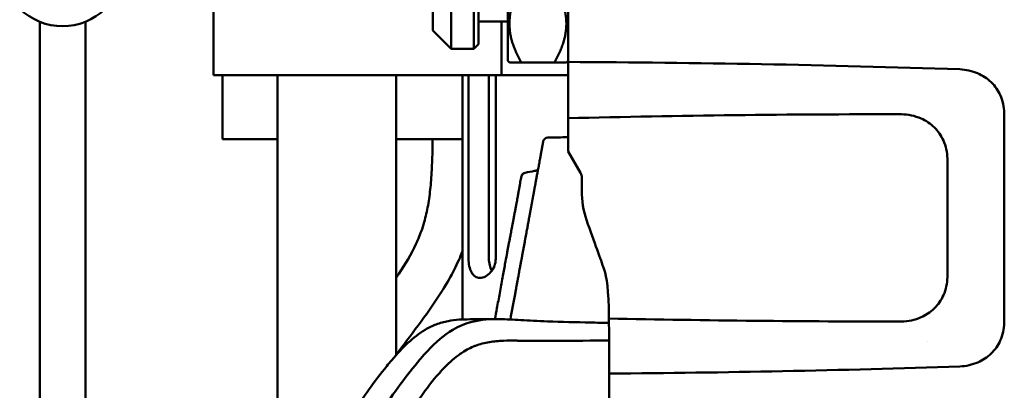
# Model space of a CAD drawing. Header units: millimetres. Extents: x 0 to 6049, y -120 to 1682.
# Tile 119 of 256: x 622 to 730, y 1436 to 1477. Entities that reach past the tile are written whole.
import ezdxf

# ---------------------------------------------------------------- set-up
doc = ezdxf.new("R2010")
doc.units = ezdxf.units.MM
doc.header["$LTSCALE"] = 2
doc.layers.add('Sichtbar (ISO)', color=7, linetype='Continuous', lineweight=50)

msp = doc.modelspace()

# ---------------------------------------------------------------- linework, layer by layer
at = {"layer": 'Sichtbar (ISO)'}
for p, q in [((643.523, 1470.491), (643.523, 1497.491)), ((682.319, 1495.37), (682.319, 1471.927)), ((675.719, 1488.685), (675.719, 1472.055)), ((669.519, 1487.37), (669.519, 1473.37)), ((672.019, 1473.37), (672.019, 1487.37)), ((672.519, 1486.87), (672.519, 1473.87)), ((667.519, 1475.37), (667.519, 1485.37)), ((624.523, 1432.673), (624.523, 1476.329)), ((629.523, 1476.329), (629.523, 1432.673)), ((675.719, 1476.37), (672.519, 1476.37)), ((675.023, 1476.37), (675.023, 1470.491)), ((667.519, 1475.37), (669.519, 1473.37)), ((672.519, 1473.87), (672.019, 1473.37)), ((672.019, 1473.37), (669.519, 1473.37)), ((675.719, 1472.055), (675.904, 1471.87)), ((677.219, 1471.87), (675.904, 1471.87)), ((677.219, 1471.87), (680.819, 1471.87)), ((682.134, 1471.87), (680.819, 1471.87)), ((682.319, 1472.055), (682.134, 1471.87)), ((643.523, 1470.491), (646.523, 1470.491)), ((644.523, 1470.491), (644.523, 1463.491)), ((646.523, 1470.491), (661.396, 1470.491)), ((650.523, 1470.491), (650.523, 1402.724)), ((663.517, 1470.491), (661.396, 1470.491)), ((674.145, 1470.491), (663.517, 1470.491)), ((663.523, 1470.491), (663.523, 1439.872)), ((670.773, 1443.759), (670.773, 1470.491)), ((671.439, 1450.4), (671.439, 1470.491)), ((673.667, 1470.491), (673.667, 1450.4)), ((675.023, 1470.491), (674.145, 1470.491)), ((674.409, 1450.4), (674.409, 1470.491)), ((675.023, 1470.491), (678.023, 1470.491)), ((678.023, 1470.491), (682.319, 1470.491)), ((730.042, 1466.347), (730.042, 1443.393)), ((682.319, 1462.15), (682.319, 1465.775)), ((644.523, 1463.491), (648.523, 1463.491)), ((648.523, 1463.491), (650.523, 1463.491)), ((663.523, 1463.491), (670.773, 1463.491)), ((679.608, 1463.246), (679.524, 1462.795)), ((683.685, 1459.784), (682.319, 1462.15)), ((723.819, 1461.37), (723.819, 1448.37)), ((683.819, 1459.284), (683.819, 1457.839)), ((673.851, 1441.3), (673.851, 1441.3)), ((675.579, 1441.436), (675.579, 1441.436)), ((721.593, 1441.37), (721.596, 1441.37)), ((670.773, 1440.15), (670.773, 1440.151))]:
    msp.add_line(p, q, dxfattribs=at)
for centre, radius, start, end in [((627.023, 1482.491), 6.65, 225.17202, 314.82798), ((680.015, 1462.703), 0.5, 169.38372, 174.94731), ((680.1, 1463.154), 0.5, 91.10284, 169.38473), ((682.819, 1459.284), 1, 0, 30), ((693.819, 1457.839), 10, 180, 198.66688)]:
    msp.add_arc(centre, radius, start, end, dxfattribs=at)
for centre, major_axis, ratio, start_param, end_param in [((677.486, 1458.076), (-0.492, 0.091), 0.9608928, 6.2534648, 6.2831853), ((676.201, 1451.278), (-0.492, 0.091), 0.9610976, 6.2549308, 6.2831809), ((675.152, 1450.4), (0, -2.1), 0.7071068, 4.712389, 5.3837168), ((675.034, 1444.888), (-0.491, 0.092), 0.2303893, 0.0000066, 0.000158)]:
    msp.add_ellipse(centre, major_axis=major_axis, ratio=ratio, start_param=start_param, end_param=end_param, dxfattribs=at)
for points in [[(677.219, 1480.37), (674.765, 1476.12), (677.219, 1471.87)], [(680.819, 1471.87), (683.273, 1476.12), (680.819, 1480.37)]]:
    msp.add_rational_spline(points, [1, 1.15470053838, 1], degree=2, dxfattribs=at)
for points, knots in [([(682.319, 1471.927), (682.319, 1470.903), (682.319, 1469.875), (682.319, 1467.827), (682.319, 1466.799), (682.319, 1465.775)], [0.000001, 0.000001, 0.000001, 0.000001, 0.35511763, 0.35511763, 0.7101299, 0.7101299, 0.7101299, 0.7101299]), ([(725.171, 1471.127), (717.943, 1471.365), (710.708, 1471.553), (696.425, 1471.82), (689.37, 1471.901), (682.319, 1471.927)], [-4.2880982, -4.2880982, -4.2880982, -4.2880982, -2.1167442, -2.1167442, -0.000001, -0.000001, -0.000001, -0.000001]), ([(730.04, 1466.347), (730.035, 1466.687), (729.995, 1467.025), (729.847, 1467.687), (729.738, 1468.01), (729.378, 1468.791), (729.057, 1469.285), (728.172, 1470.132), (727.667, 1470.455), (726.509, 1470.95), (725.842, 1471.098), (725.171, 1471.127)], [-0.81918515, -0.81918515, -0.81918515, -0.81918515, -0.6944482, -0.6944482, -0.57006302, -0.57006302, -0.3787149, -0.3787149, -0.20136389, -0.20136389, -0.00020078, -0.00020078, -0.00020078, -0.00020078]), ([(682.319, 1465.775), (688.395, 1465.926), (694.475, 1466.036), (706.63, 1466.179), (712.711, 1466.212), (718.789, 1466.208)], [-3.6485047, -3.6485047, -3.6485047, -3.6485047, -1.8243921, -1.8243921, -0.0002385, -0.0002385, -0.0002385, -0.0002385]), ([(718.789, 1466.208), (719.158, 1466.201), (719.526, 1466.16), (720.245, 1466.005), (720.595, 1465.892), (721.469, 1465.508), (721.971, 1465.179), (722.808, 1464.355), (723.142, 1463.868), (723.52, 1463.028), (723.626, 1462.705), (723.772, 1462.045), (723.811, 1461.708), (723.818, 1461.37)], [-0.777042, -0.777042, -0.777042, -0.777042, -0.66586874, -0.66586874, -0.55553089, -0.55553089, -0.37793689, -0.37793689, -0.20302221, -0.20302221, -0.10163489, -0.10163489, -0.00021633, -0.00021633, -0.00021633, -0.00021633]), ([(663.523, 1448.319), (663.622, 1448.464), (664.42, 1449.648), (665.46, 1451.382), (666.284, 1453.409), (666.739, 1454.901), (667.076, 1456.51), (667.319, 1458.516), (667.453, 1460.699), (667.493, 1462.375), (667.506, 1463.329), (667.508, 1463.491)], [0.69290928, 0.69290928, 0.69290928, 0.69290928, 0.70128061, 0.7608135, 0.78881425, 0.80527165, 0.83503816, 0.86703293, 0.90147254, 0.93917426, 0.94689681, 0.94689681, 0.94689681, 0.94689681]), ([(676.559, 1446.726), (676.582, 1446.849), (676.605, 1446.973), (676.628, 1447.096), (676.633, 1447.126), (676.639, 1447.156), (676.645, 1447.186), (676.668, 1447.311), (676.691, 1447.435), (676.714, 1447.561), (676.719, 1447.589), (676.725, 1447.617), (676.73, 1447.646), (676.754, 1447.777), (676.779, 1447.912), (676.806, 1448.053), (676.811, 1448.081), (676.816, 1448.108), (676.821, 1448.136), (676.848, 1448.283), (676.877, 1448.437), (676.906, 1448.596), (676.911, 1448.623), (676.916, 1448.65), (676.921, 1448.677), (676.952, 1448.841), (676.983, 1449.01), (677.014, 1449.177), (677.018, 1449.201), (677.023, 1449.225), (677.027, 1449.249), (677.059, 1449.417), (677.089, 1449.582), (677.118, 1449.736), (677.121, 1449.755), (677.124, 1449.773), (677.128, 1449.792), (677.156, 1449.946), (677.183, 1450.087), (677.207, 1450.222), (677.21, 1450.236), (677.213, 1450.25), (677.215, 1450.264), (677.24, 1450.4), (677.264, 1450.529), (677.288, 1450.66), (677.29, 1450.671), (677.292, 1450.682), (677.294, 1450.692), (677.319, 1450.826), (677.344, 1450.962), (677.367, 1451.086), (677.369, 1451.094), (677.37, 1451.102), (677.371, 1451.109), (677.395, 1451.235), (677.416, 1451.349), (677.437, 1451.463), (677.437, 1451.468), (677.438, 1451.473), (677.439, 1451.478), (677.461, 1451.594), (677.482, 1451.71), (677.504, 1451.831), (677.505, 1451.834), (677.505, 1451.837), (677.506, 1451.84), (677.529, 1451.963), (677.552, 1452.091), (677.575, 1452.213), (677.597, 1452.336), (677.619, 1452.454), (677.64, 1452.569), (677.662, 1452.685), (677.682, 1452.798), (677.703, 1452.907), (677.703, 1452.91), (677.704, 1452.913), (677.704, 1452.916), (677.724, 1453.023), (677.743, 1453.125), (677.761, 1453.225), (677.762, 1453.229), (677.763, 1453.234), (677.763, 1453.239), (677.781, 1453.336), (677.799, 1453.43), (677.815, 1453.522), (677.817, 1453.528), (677.818, 1453.534), (677.819, 1453.539), (677.835, 1453.629), (677.851, 1453.715), (677.866, 1453.798), (677.867, 1453.805), (677.869, 1453.812), (677.87, 1453.819), (677.885, 1453.9), (677.899, 1453.978), (677.913, 1454.053), (677.914, 1454.061), (677.916, 1454.068), (677.917, 1454.076), (677.93, 1454.149), (677.943, 1454.218), (677.955, 1454.284), (677.957, 1454.293), (677.958, 1454.301), (677.96, 1454.31), (677.972, 1454.374), (677.983, 1454.435), (677.994, 1454.494), (677.995, 1454.503), (677.997, 1454.512), (677.998, 1454.52), (678.009, 1454.578), (678.019, 1454.632), (678.029, 1454.685), (678.03, 1454.694), (678.032, 1454.703), (678.034, 1454.712), (678.043, 1454.763), (678.052, 1454.813), (678.061, 1454.861), (678.062, 1454.87), (678.064, 1454.879), (678.066, 1454.889), (678.074, 1454.935), (678.083, 1454.981), (678.091, 1455.025), (678.093, 1455.035), (678.094, 1455.045), (678.096, 1455.054), (678.104, 1455.098), (678.112, 1455.14), (678.119, 1455.181), (678.121, 1455.192), (678.123, 1455.202), (678.125, 1455.212), (678.133, 1455.253), (678.14, 1455.292), (678.147, 1455.331), (678.149, 1455.342), (678.151, 1455.353), (678.153, 1455.364), (678.16, 1455.401), (678.167, 1455.439), (678.173, 1455.476), (678.176, 1455.487), (678.178, 1455.498), (678.18, 1455.509), (678.186, 1455.546), (678.193, 1455.583), (678.2, 1455.619), (678.202, 1455.631), (678.204, 1455.643), (678.206, 1455.655), (678.213, 1455.69), (678.219, 1455.724), (678.225, 1455.759), (678.228, 1455.771), (678.23, 1455.784), (678.232, 1455.796), (678.239, 1455.83), (678.245, 1455.864), (678.251, 1455.898), (678.253, 1455.911), (678.256, 1455.924), (678.258, 1455.938), (678.265, 1455.971), (678.271, 1456.005), (678.277, 1456.04), (678.28, 1456.055), (678.283, 1456.07), (678.285, 1456.085), (678.292, 1456.119), (678.298, 1456.154), (678.305, 1456.19), (678.308, 1456.207), (678.311, 1456.224), (678.314, 1456.242), (678.321, 1456.278), (678.328, 1456.316), (678.335, 1456.355), (678.339, 1456.374), (678.342, 1456.394), (678.346, 1456.414), (678.353, 1456.453), (678.361, 1456.492), (678.368, 1456.533), (678.372, 1456.555), (678.376, 1456.577), (678.38, 1456.6), (678.388, 1456.641), (678.395, 1456.682), (678.403, 1456.725), (678.408, 1456.75), (678.413, 1456.775), (678.417, 1456.801), (678.425, 1456.844), (678.433, 1456.888), (678.442, 1456.933), (678.447, 1456.961), (678.452, 1456.989), (678.458, 1457.019), (678.466, 1457.064), (678.474, 1457.11), (678.483, 1457.157), (678.489, 1457.189), (678.495, 1457.221), (678.501, 1457.253), (678.51, 1457.301), (678.518, 1457.349), (678.528, 1457.398), (678.534, 1457.434), (678.541, 1457.47), (678.548, 1457.507), (678.557, 1457.556), (678.566, 1457.607), (678.576, 1457.658), (678.583, 1457.698), (678.59, 1457.739), (678.598, 1457.78), (678.608, 1457.831), (678.617, 1457.884), (678.627, 1457.938), (678.635, 1457.982), (678.644, 1458.028), (678.652, 1458.074), (678.662, 1458.128), (678.673, 1458.183), (678.683, 1458.24), (678.692, 1458.29), (678.702, 1458.341), (678.711, 1458.393), (678.722, 1458.449), (678.732, 1458.507), (678.743, 1458.566), (678.754, 1458.623), (678.764, 1458.68), (678.775, 1458.738), (678.786, 1458.798), (678.798, 1458.859), (678.809, 1458.921), (678.821, 1458.985), (678.833, 1459.05), (678.845, 1459.117), (678.857, 1459.18), (678.869, 1459.245), (678.881, 1459.312), (678.895, 1459.384), (678.909, 1459.459), (678.923, 1459.536), (678.935, 1459.604), (678.948, 1459.674), (678.962, 1459.746), (678.977, 1459.83), (678.993, 1459.916), (679.009, 1460.005), (679.023, 1460.078), (679.037, 1460.154), (679.051, 1460.231), (679.069, 1460.327), (679.088, 1460.427), (679.107, 1460.529), (679.121, 1460.608), (679.136, 1460.688), (679.151, 1460.77), (679.172, 1460.88), (679.192, 1460.993), (679.214, 1461.109), (679.229, 1461.192), (679.245, 1461.277), (679.261, 1461.363), (679.284, 1461.487), (679.307, 1461.612), (679.33, 1461.737), (679.346, 1461.819), (679.361, 1461.902), (679.376, 1461.983), (679.399, 1462.11), (679.422, 1462.234), (679.445, 1462.355), (679.458, 1462.428), (679.472, 1462.501), (679.485, 1462.573)], [0, 0, 0, 0, 0.01638804, 0.01638804, 0.01638804, 0.02040816, 0.02040816, 0.02040816, 0.03712581, 0.03712581, 0.03712581, 0.04081633, 0.04081633, 0.04081633, 0.0578962, 0.0578962, 0.0578962, 0.06122449, 0.06122449, 0.06122449, 0.07868466, 0.07868466, 0.07868466, 0.08163265, 0.08163265, 0.08163265, 0.09947573, 0.09947573, 0.09947573, 0.10204082, 0.10204082, 0.10204082, 0.12022199, 0.12022199, 0.12022199, 0.12244898, 0.12244898, 0.12244898, 0.14093577, 0.14093577, 0.14093577, 0.14285714, 0.14285714, 0.14285714, 0.16171639, 0.16171639, 0.16171639, 0.16326531, 0.16326531, 0.16326531, 0.1824967, 0.1824967, 0.1824967, 0.18367347, 0.18367347, 0.18367347, 0.20322582, 0.20322582, 0.20322582, 0.20408163, 0.20408163, 0.20408163, 0.22400905, 0.22400905, 0.22400905, 0.2244898, 0.2244898, 0.2244898, 0.24489796, 0.24489796, 0.24489796, 0.26530612, 0.26530612, 0.26530612, 0.28571429, 0.28571429, 0.28571429, 0.28629146, 0.28629146, 0.28629146, 0.30612245, 0.30612245, 0.30612245, 0.30705405, 0.30705405, 0.30705405, 0.32653061, 0.32653061, 0.32653061, 0.32781472, 0.32781472, 0.32781472, 0.34693878, 0.34693878, 0.34693878, 0.34857545, 0.34857545, 0.34857545, 0.36734694, 0.36734694, 0.36734694, 0.36933955, 0.36933955, 0.36933955, 0.3877551, 0.3877551, 0.3877551, 0.39010039, 0.39010039, 0.39010039, 0.40816327, 0.40816327, 0.40816327, 0.41085666, 0.41085666, 0.41085666, 0.42857143, 0.42857143, 0.42857143, 0.43162654, 0.43162654, 0.43162654, 0.44897959, 0.44897959, 0.44897959, 0.45238001, 0.45238001, 0.45238001, 0.46938776, 0.46938776, 0.46938776, 0.47315469, 0.47315469, 0.47315469, 0.48979592, 0.48979592, 0.48979592, 0.49389008, 0.49389008, 0.49389008, 0.51020408, 0.51020408, 0.51020408, 0.5146881, 0.5146881, 0.5146881, 0.53061224, 0.53061224, 0.53061224, 0.5354113, 0.5354113, 0.5354113, 0.55102041, 0.55102041, 0.55102041, 0.5562045, 0.5562045, 0.5562045, 0.57142857, 0.57142857, 0.57142857, 0.5769722, 0.5769722, 0.5769722, 0.59183673, 0.59183673, 0.59183673, 0.5977246, 0.5977246, 0.5977246, 0.6122449, 0.6122449, 0.6122449, 0.61849601, 0.61849601, 0.61849601, 0.63265306, 0.63265306, 0.63265306, 0.63920811, 0.63920811, 0.63920811, 0.65306122, 0.65306122, 0.65306122, 0.66001118, 0.66001118, 0.66001118, 0.67346939, 0.67346939, 0.67346939, 0.68076086, 0.68076086, 0.68076086, 0.69387755, 0.69387755, 0.69387755, 0.70152054, 0.70152054, 0.70152054, 0.71428571, 0.71428571, 0.71428571, 0.72228697, 0.72228697, 0.72228697, 0.73469388, 0.73469388, 0.73469388, 0.74304509, 0.74304509, 0.74304509, 0.75510204, 0.75510204, 0.75510204, 0.76380534, 0.76380534, 0.76380534, 0.7755102, 0.7755102, 0.7755102, 0.78457314, 0.78457314, 0.78457314, 0.79591837, 0.79591837, 0.79591837, 0.80532513, 0.80532513, 0.80532513, 0.81632653, 0.81632653, 0.81632653, 0.82609932, 0.82609932, 0.82609932, 0.83673469, 0.83673469, 0.83673469, 0.84685503, 0.84685503, 0.84685503, 0.85714286, 0.85714286, 0.85714286, 0.86761259, 0.86761259, 0.86761259, 0.87755102, 0.87755102, 0.87755102, 0.88837211, 0.88837211, 0.88837211, 0.89795918, 0.89795918, 0.89795918, 0.90912653, 0.90912653, 0.90912653, 0.91836735, 0.91836735, 0.91836735, 0.92990001, 0.92990001, 0.92990001, 0.93877551, 0.93877551, 0.93877551, 0.95061004, 0.95061004, 0.95061004, 0.95918367, 0.95918367, 0.95918367, 0.97144009, 0.97144009, 0.97144009, 0.97959184, 0.97959184, 0.97959184, 0.99228426, 0.99228426, 0.99228426, 1, 1, 1, 1]), ([(677.619, 1459.807), (677.555, 1459.794), (677.494, 1459.77), (677.44, 1459.734), (677.386, 1459.698), (677.339, 1459.652), (677.302, 1459.599), (677.265, 1459.545), (677.239, 1459.484), (677.226, 1459.421)], [0, 0, 0, 0, 0.3333333, 0.3333333, 0.3333333, 0.6666667, 0.6666667, 0.6666667, 1, 1, 1, 1]), ([(679.023, 1460.079), (678.899, 1460.055), (678.774, 1460.031), (678.306, 1459.94), (677.963, 1459.874), (677.619, 1459.807)], [0.06688591, 0.06688591, 0.06688591, 0.06688591, 0.10496431, 0.10496431, 0.20992516, 0.20992516, 0.20992516, 0.20992516]), ([(676.994, 1458.167), (677.03, 1458.361), (677.056, 1458.508), (677.079, 1458.654), (677.083, 1458.691), (677.085, 1458.705), (677.085, 1458.707), (677.085, 1458.707)], [0, 0, 0, 0, 0.21539007, 0.21539007, 0.32830428, 0.32830428, 0.34951709, 0.34951709, 0.34951709, 0.34951709]), ([(676.994, 1458.167), (677.03, 1458.361), (677.056, 1458.508), (677.076, 1458.637), (677.08, 1458.664), (677.082, 1458.683)], [0, 0, 0, 0, 0.21539341, 0.21539341, 0.29056046, 0.29056046, 0.29056046, 0.29056046]), ([(686.789, 1443.861), (686.738, 1447.243), (686.603, 1448.208), (685.936, 1450.239), (685.181, 1452.164), (684.345, 1454.639)], [0.0000034, 0.0000034, 0.0000034, 0.0000034, 1.014655, 1.014655, 1.8492647, 1.8492647, 1.8492647, 1.8492647]), ([(670.773, 1451.22), (670.512, 1450.551), (669.859, 1449.105), (668.552, 1446.815), (666.668, 1444.078), (664.919, 1441.75), (663.798, 1440.262), (663.523, 1439.898)], [0.25100589, 0.25100589, 0.25100589, 0.25100589, 0.28524424, 0.32644481, 0.37632687, 0.44326295, 0.46494196, 0.46494196, 0.46494196, 0.46494196]), ([(674.542, 1444.98), (674.643, 1445.519), (674.747, 1446.086), (674.951, 1447.21), (675.054, 1447.781), (675.247, 1448.85), (675.339, 1449.357), (675.493, 1450.205), (675.559, 1450.566), (675.654, 1451.072), (675.688, 1451.251), (675.71, 1451.369)], [0, 0, 0, 0, 0.16918772, 0.16918772, 0.34376444, 0.34376444, 0.52158101, 0.52158101, 0.69032622, 0.69032622, 0.82354888, 0.82354888, 0.82354888, 0.82354888]), ([(674.409, 1450.4), (674.409, 1450.134), (674.357, 1449.852), (674.158, 1449.335), (674.011, 1449.101), (673.687, 1448.73), (673.488, 1448.568), (673.077, 1448.354), (672.865, 1448.3), (672.489, 1448.3), (672.302, 1448.354), (671.983, 1448.568), (671.849, 1448.73), (671.648, 1449.101), (671.567, 1449.335), (671.463, 1449.852), (671.439, 1450.134), (671.439, 1450.4)], [-1.27561671, -1.27561671, -1.27561671, -1.27561671, -1.19587446, -1.19587446, -1.11613221, -1.11613221, -1.03642237, -1.03642237, -0.95671254, -0.95671254, -0.8770027, -0.8770027, -0.79729286, -0.79729286, -0.71755061, -0.71755061, -0.63780836, -0.63780836, -0.63780836, -0.63780836]), ([(723.818, 1448.37), (723.811, 1448.034), (723.772, 1447.698), (723.628, 1447.042), (723.523, 1446.721), (723.148, 1445.882), (722.815, 1445.394), (721.943, 1444.531), (721.428, 1444.215), (720.603, 1443.85), (720.251, 1443.736), (719.53, 1443.58), (719.16, 1443.539), (718.79, 1443.531)], [-0.69523762, -0.69523762, -0.69523762, -0.69523762, -0.61139803, -0.61139803, -0.52758241, -0.52758241, -0.38202622, -0.38202622, -0.22166513, -0.22166513, -0.11136701, -0.11136701, -0.00021665, -0.00021665, -0.00021665, -0.00021665]), ([(666.699, 1442.633), (667.087, 1442.865), (667.486, 1443.055), (668.321, 1443.369), (668.755, 1443.49), (669.195, 1443.577)], [0.00000355, 0.00000355, 0.00000355, 0.00000355, 0.1667106, 0.1667106, 0.34067822, 0.34067822, 0.34067822, 0.34067822]), ([(669.195, 1443.577), (669.596, 1443.656), (670, 1443.708), (670.694, 1443.759), (670.985, 1443.769), (671.275, 1443.769)], [-0.34227153, -0.34227153, -0.34227153, -0.34227153, -0.18373923, -0.18373923, -0.07008675, -0.07008675, -0.07008675, -0.07008675]), ([(669.699, 1442.623), (670.036, 1442.826), (670.384, 1442.998), (671.093, 1443.287), (671.453, 1443.403), (672.8, 1443.744), (673.815, 1443.816), (674.818, 1443.791)], [0.00007322, 0.00007322, 0.00007322, 0.00007322, 0.14562582, 0.14562582, 0.29071026, 0.29071026, 0.68290646, 0.68290646, 0.68290646, 0.68290646]), ([(671.275, 1443.769), (671.726, 1443.769), (672.193, 1443.773), (673.199, 1443.785), (673.757, 1443.795), (674.434, 1443.796)], [0, 0, 0, 0, 0.23434522, 0.23434522, 0.47343022, 0.47343022, 0.47343022, 0.47343022]), ([(674.818, 1443.791), (675.19, 1443.782), (675.561, 1443.769), (676.336, 1443.735), (676.739, 1443.714), (677.143, 1443.692)], [-0.30278174, -0.30278174, -0.30278174, -0.30278174, -0.15773245, -0.15773245, -0.000001, -0.000001, -0.000001, -0.000001]), ([(677.143, 1443.692), (677.609, 1443.667), (678.075, 1443.641), (679.05, 1443.59), (679.558, 1443.566), (680.065, 1443.548)], [-0.38027085, -0.38027085, -0.38027085, -0.38027085, -0.19819382, -0.19819382, -0.000001, -0.000001, -0.000001, -0.000001]), ([(680.065, 1443.548), (681.633, 1443.495), (683.199, 1443.453), (685.442, 1443.402), (686.119, 1443.389), (686.796, 1443.375)], [-1.35266654, -1.35266654, -1.35266654, -1.35266654, -0.74624105, -0.74624105, -0.48542159, -0.48542159, -0.48542159, -0.48542159]), ([(686.818, 1437.837), (686.818, 1438.864), (686.817, 1439.926), (686.811, 1441.428), (686.808, 1441.934), (686.801, 1442.899), (686.796, 1443.388), (686.789, 1443.861)], [-0.6933354, -0.6933354, -0.6933354, -0.6933354, -0.33886209, -0.33886209, -0.1656374, -0.1656374, -0.00000119, -0.00000119, -0.00000119, -0.00000119]), ([(718.79, 1443.531), (713.456, 1443.528), (708.122, 1443.553), (697.455, 1443.662), (692.121, 1443.746), (686.789, 1443.861)], [0.0002292, 0.0002292, 0.0002292, 0.0002292, 1.6008018, 1.6008018, 3.2013868, 3.2013868, 3.2013868, 3.2013868]), ([(725.171, 1438.612), (725.85, 1438.642), (726.525, 1438.793), (727.687, 1439.296), (728.189, 1439.62), (729.029, 1440.431), (729.363, 1440.912), (729.742, 1441.742), (729.85, 1442.063), (729.996, 1442.719), (730.035, 1443.056), (730.04, 1443.393)], [-0.75290767, -0.75290767, -0.75290767, -0.75290767, -0.55081253, -0.55081253, -0.37513389, -0.37513389, -0.20197901, -0.20197901, -0.1011624, -0.1011624, -0.00006191, -0.00006191, -0.00006191, -0.00006191]), ([(658.886, 1433.69), (659.937, 1435.256), (661.099, 1436.943), (662.669, 1438.875), (662.853, 1439.098), (664.193, 1440.672), (665.377, 1441.845), (666.699, 1442.633)], [0.0000497, 0.0000497, 0.0000497, 0.0000497, 0.6233648, 0.6233648, 0.7055042, 0.7055042, 1.2125632, 1.2125632, 1.2125632, 1.2125632]), ([(661.889, 1433.652), (662.555, 1434.651), (663.245, 1435.663), (664.665, 1437.599), (665.406, 1438.546), (666.385, 1439.695), (666.659, 1440.003), (667.861, 1441.283), (668.762, 1442.057), (669.699, 1442.623)], [-1.1897845, -1.1897845, -1.1897845, -1.1897845, -0.8523592, -0.8523592, -0.5274557, -0.5274557, -0.4045389, -0.4045389, -0.0000719, -0.0000719, -0.0000719, -0.0000719]), ([(676.745, 1441.435), (676.251, 1441.452), (675.759, 1441.446), (675.264, 1441.425), (675.254, 1441.424), (675.244, 1441.424), (675.234, 1441.424), (674.729, 1441.401), (674.22, 1441.361), (673.714, 1441.278), (673.705, 1441.277), (673.697, 1441.276), (673.688, 1441.274), (673.19, 1441.191), (672.693, 1441.066), (672.208, 1440.883), (672.185, 1440.874), (672.163, 1440.866), (672.14, 1440.857), (671.671, 1440.674), (671.212, 1440.436), (670.772, 1440.151), (670.609, 1440.045), (670.449, 1439.932), (670.291, 1439.814), (670.002, 1439.598), (669.721, 1439.363), (669.445, 1439.113), (669.167, 1438.862), (668.895, 1438.596), (668.629, 1438.315), (668.487, 1438.165), (668.347, 1438.01), (668.209, 1437.851)], [0, 0, 0, 0, 0.16328266, 0.16328266, 0.16328266, 0.16666667, 0.16666667, 0.16666667, 0.33333333, 0.33333333, 0.33333333, 0.33611559, 0.33611559, 0.33611559, 0.5, 0.5, 0.5, 0.5075866, 0.5075866, 0.5075866, 0.66666667, 0.66666667, 0.66666667, 0.72567305, 0.72567305, 0.72567305, 0.83333333, 0.83333333, 0.83333333, 0.94200891, 0.94200891, 0.94200891, 0.99999739, 0.99999739, 0.99999739, 0.99999739]), ([(678.422, 1441.418), (677.896, 1441.42), (677.375, 1441.429), (676.845, 1441.434), (676.811, 1441.435), (676.778, 1441.435), (676.745, 1441.435)], [0, 0, 0, 0, 0.94091621, 0.94091621, 0.94091621, 0.99999996, 0.99999996, 0.99999996, 0.99999996]), ([(686.811, 1441.453), (686.123, 1441.446), (685.434, 1441.441), (682.629, 1441.421), (680.553, 1441.415), (678.422, 1441.418)], [-1.1102957, -1.1102957, -1.1102957, -1.1102957, -0.8358852, -0.8358852, -0.000012, -0.000012, -0.000012, -0.000012]), ([(686.818, 1437.837), (693.138, 1437.881), (699.461, 1437.968), (712.244, 1438.227), (718.71, 1438.399), (725.171, 1438.612)], [0.000001, 0.000001, 0.000001, 0.000001, 1.8972119, 1.8972119, 3.8381013, 3.8381013, 3.8381013, 3.8381013]), ([(668.209, 1437.851), (667.503, 1437.069), (666.824, 1436.166), (665.914, 1434.863), (665.593, 1434.379), (664.966, 1433.392), (664.66, 1432.891), (664.361, 1432.388)], [-0.74838067, -0.74838067, -0.74838067, -0.74838067, -0.40188223, -0.40188223, -0.20171949, -0.20171949, -0.00022497, -0.00022497, -0.00022497, -0.00022497]), ([(686.819, 1432.37), (686.819, 1432.843), (686.819, 1433.314), (686.819, 1433.787), (686.819, 1434.121), (686.819, 1434.455), (686.819, 1434.787), (686.819, 1434.925), (686.819, 1435.063), (686.819, 1435.201), (686.819, 1435.667), (686.819, 1436.125), (686.819, 1436.565), (686.819, 1437.006), (686.819, 1437.428), (686.818, 1437.837)], [0, 0, 0, 0, 0.25, 0.25, 0.25, 0.4264102, 0.4264102, 0.4264102, 0.5, 0.5, 0.5, 0.75, 0.75, 0.75, 1, 1, 1, 1])]:
    msp.add_open_spline(points, degree=3, knots=knots, dxfattribs=at)
for points in [[(679.485, 1462.573), (679.513, 1462.722), (679.559, 1462.973), (679.6, 1463.194), (679.609, 1463.246), (679.608, 1463.246)], [(680.09, 1463.654), (680.833, 1463.668), (681.576, 1463.682), (682.319, 1463.696)], [(677.082, 1458.682), (677.081, 1458.723), (677.084, 1458.765), (677.093, 1458.805)], [(677.226, 1459.421), (677.203, 1459.318), (677.159, 1459.112), (677.115, 1458.907), (677.093, 1458.805)], [(675.712, 1451.383), (675.724, 1451.443), (675.747, 1451.565), (675.784, 1451.754), (675.821, 1451.941), (675.858, 1452.132), (675.897, 1452.331), (675.938, 1452.544), (675.983, 1452.779), (676.031, 1453.036), (676.084, 1453.313), (676.14, 1453.611), (676.201, 1453.934), (676.268, 1454.283), (676.338, 1454.657), (676.417, 1455.072), (676.5, 1455.515), (676.58, 1455.939), (676.649, 1456.312), (676.711, 1456.64), (676.765, 1456.934), (676.814, 1457.198), (676.859, 1457.436), (676.899, 1457.653), (676.935, 1457.849), (676.968, 1458.026), (676.988, 1458.132), (676.997, 1458.181)], [(676.007, 1443.749), (676.189, 1444.736), (676.373, 1445.725), (676.559, 1446.726)], [(674.32, 1443.796), (674.394, 1444.19), (674.468, 1444.584), (674.542, 1444.979)], [(719.667, 1442.854), (719.668, 1442.854), (719.669, 1442.854), (719.669, 1442.854)]]:
    msp.add_open_spline(points, degree=3, dxfattribs=at)

doc.saveas('drawing.dxf')
